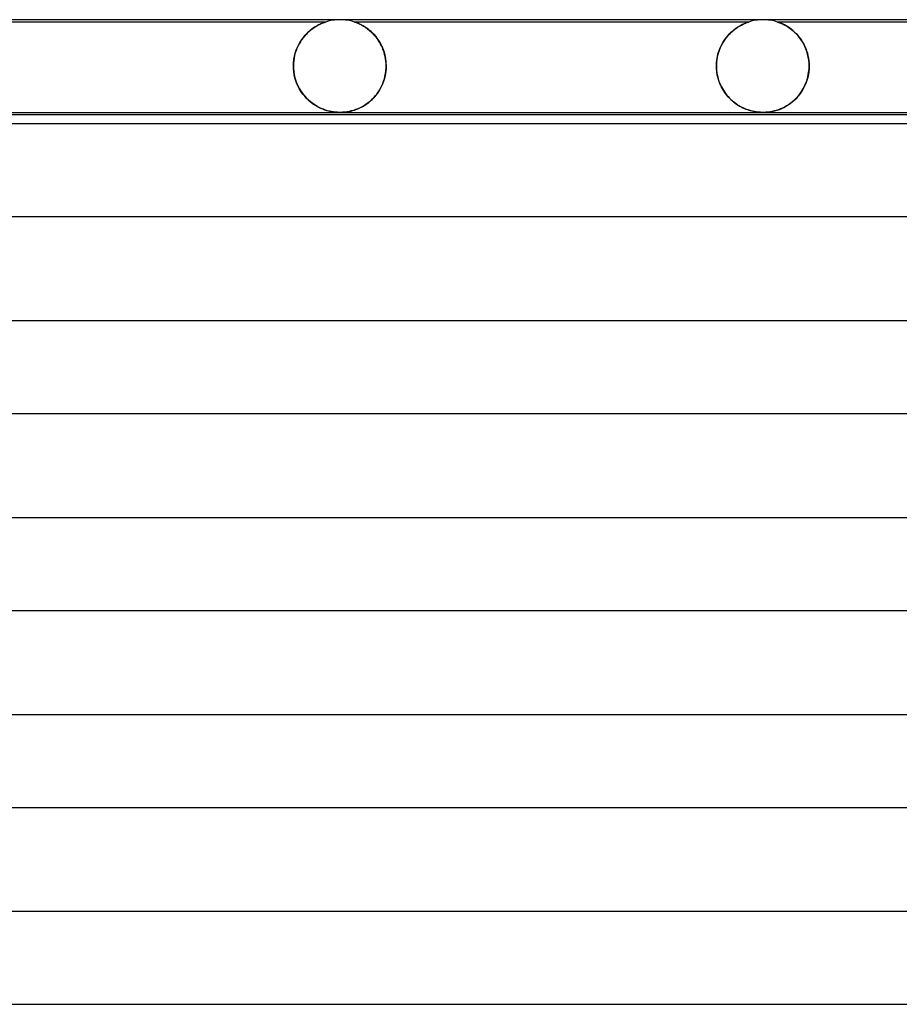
# Model space of a CAD drawing. Header units: millimetres. Extents: x -232 to 232, y -2 to 170.
# Tile 31 of 33: x 114 to 152, y 128 to 170. Entities that reach past the tile are written whole.
import ezdxf

# ---------------------------------------------------------------- set-up
doc = ezdxf.new("R2010")
doc.units = ezdxf.units.MM
doc.layers.add('HIDDEN', color=7, linetype='Continuous')
doc.layers.add('THICK', color=7, linetype='Continuous')

msp = doc.modelspace()

# ---------------------------------------------------------------- linework, layer by layer
at = {"layer": 'HIDDEN'}
for p, q in [((127.125, 169.9), (110.125, 169.9)), ((126.527, 169.586), (126.464, 169.536)), ((126.488, 169.556), (126.569, 169.617)), ((126.59, 169.632), (126.527, 169.586)), ((126.569, 169.617), (126.648, 169.671)), ((126.651, 169.673), (126.59, 169.632)), ((126.648, 169.671), (126.724, 169.718)), ((126.711, 169.71), (126.651, 169.673)), ((126.767, 169.743), (126.711, 169.71)), ((126.724, 169.718), (126.795, 169.758)), ((126.821, 169.772), (126.767, 169.743)), ((126.795, 169.758), (126.862, 169.793)), ((126.872, 169.798), (126.821, 169.772)), ((126.862, 169.793), (126.923, 169.822)), ((126.921, 169.82), (126.872, 169.798)), ((126.965, 169.84), (126.921, 169.82)), ((126.923, 169.822), (126.978, 169.845)), ((127.005, 169.856), (126.965, 169.84)), ((126.978, 169.845), (127.023, 169.863)), ((127.041, 169.87), (127.005, 169.856)), ((127.023, 169.863), (127.058, 169.877)), ((127.07, 169.881), (127.041, 169.87)), ((127.058, 169.877), (127.084, 169.886)), ((127.092, 169.889), (127.07, 169.881)), ((127.084, 169.886), (127.102, 169.892)), ((127.108, 169.894), (127.092, 169.889)), ((127.102, 169.892), (127.115, 169.896)), ((127.119, 169.898), (127.108, 169.894)), ((127.115, 169.896), (127.122, 169.899)), ((127.124, 169.9), (127.119, 169.898)), ((127.122, 169.899), (127.125, 169.9)), ((127.125, 169.9), (127.124, 169.9)), ((145.375, 169.9), (128.374, 169.9)), ((128.376, 169.9), (128.375, 169.9)), ((128.375, 169.9), (128.377, 169.899)), ((128.38, 169.898), (128.376, 169.9)), ((128.377, 169.899), (128.384, 169.897)), ((128.389, 169.895), (128.38, 169.898)), ((128.384, 169.897), (128.395, 169.893)), ((128.402, 169.891), (128.389, 169.895)), ((128.395, 169.893), (128.413, 169.887)), ((128.42, 169.884), (128.402, 169.891)), ((128.413, 169.887), (128.441, 169.877)), ((128.444, 169.876), (128.42, 169.884)), ((128.441, 169.877), (128.482, 169.861)), ((128.474, 169.864), (128.444, 169.876)), ((128.508, 169.85), (128.474, 169.864)), ((128.482, 169.861), (128.538, 169.838)), ((128.547, 169.834), (128.508, 169.85)), ((128.538, 169.838), (128.604, 169.808)), ((128.59, 169.814), (128.547, 169.834)), ((128.637, 169.792), (128.59, 169.814)), ((128.604, 169.808), (128.678, 169.771)), ((128.686, 169.766), (128.637, 169.792)), ((128.678, 169.771), (128.758, 169.726)), ((128.739, 169.737), (128.686, 169.766)), ((128.793, 169.704), (128.739, 169.737)), ((128.758, 169.726), (128.843, 169.672)), ((128.85, 169.668), (128.793, 169.704)), ((128.843, 169.672), (128.931, 169.611)), ((128.907, 169.628), (128.85, 169.668)), ((128.966, 169.584), (128.907, 169.628)), ((128.931, 169.611), (129.021, 169.54)), ((129.025, 169.536), (128.966, 169.584)), ((144.684, 169.51), (144.784, 169.591)), ((144.812, 169.611), (144.759, 169.571)), ((144.784, 169.591), (144.882, 169.66)), ((144.864, 169.648), (144.812, 169.611)), ((144.915, 169.682), (144.864, 169.648)), ((144.882, 169.66), (144.976, 169.719)), ((144.965, 169.713), (144.915, 169.682)), ((145.012, 169.74), (144.965, 169.713)), ((144.976, 169.719), (145.064, 169.768)), ((145.058, 169.765), (145.012, 169.74)), ((145.102, 169.788), (145.058, 169.765)), ((145.064, 169.768), (145.144, 169.808)), ((145.143, 169.808), (145.102, 169.788)), ((145.181, 169.825), (145.143, 169.808)), ((145.144, 169.808), (145.215, 169.84)), ((145.218, 169.841), (145.181, 169.825)), ((145.215, 169.84), (145.274, 169.864)), ((145.253, 169.855), (145.218, 169.841)), ((145.285, 169.868), (145.253, 169.855)), ((145.274, 169.864), (145.317, 169.88)), ((145.314, 169.879), (145.285, 169.868)), ((145.338, 169.887), (145.314, 169.879)), ((145.317, 169.88), (145.346, 169.89)), ((145.357, 169.894), (145.338, 169.887)), ((145.346, 169.89), (145.364, 169.896)), ((145.37, 169.898), (145.357, 169.894)), ((145.364, 169.896), (145.373, 169.899)), ((145.375, 169.9), (145.37, 169.898)), ((145.373, 169.899), (145.375, 169.9)), ((146.628, 169.899), (146.624, 169.9)), ((146.624, 169.9), (146.628, 169.899)), ((163.625, 169.9), (146.624, 169.9)), ((146.637, 169.896), (146.628, 169.899)), ((146.628, 169.899), (146.637, 169.896)), ((146.654, 169.89), (146.637, 169.896)), ((146.637, 169.896), (146.654, 169.89)), ((146.679, 169.881), (146.654, 169.89)), ((146.654, 169.89), (146.679, 169.881)), ((146.713, 169.868), (146.679, 169.881)), ((146.679, 169.881), (146.712, 169.869)), ((146.712, 169.869), (146.751, 169.853)), ((146.756, 169.851), (146.713, 169.868)), ((146.751, 169.853), (146.794, 169.835)), ((146.806, 169.83), (146.756, 169.851)), ((146.794, 169.835), (146.84, 169.815)), ((146.862, 169.804), (146.806, 169.83)), ((146.84, 169.815), (146.887, 169.792)), ((146.924, 169.772), (146.862, 169.804)), ((146.887, 169.792), (146.938, 169.766)), ((146.991, 169.736), (146.924, 169.772)), ((146.938, 169.766), (146.992, 169.735)), ((147.061, 169.694), (146.991, 169.736)), ((146.992, 169.735), (147.049, 169.701)), ((147.049, 169.701), (147.108, 169.663)), ((147.133, 169.646), (147.061, 169.694)), ((147.108, 169.663), (147.169, 169.62)), ((147.208, 169.591), (147.133, 169.646)), ((147.169, 169.62), (147.231, 169.573)), ((147.283, 169.531), (147.208, 169.591)), ((126.148, 169.209), (126.09, 169.13)), ((126.097, 169.14), (126.17, 169.237)), ((126.209, 169.284), (126.148, 169.209)), ((126.17, 169.237), (126.246, 169.327)), ((126.271, 169.355), (126.209, 169.284)), ((126.246, 169.327), (126.325, 169.41)), ((126.335, 169.42), (126.271, 169.355)), ((126.325, 169.41), (126.406, 169.487)), ((126.399, 169.48), (126.335, 169.42)), ((126.464, 169.536), (126.399, 169.48)), ((126.406, 169.487), (126.488, 169.556)), ((129.021, 169.54), (129.11, 169.46)), ((129.084, 169.485), (129.025, 169.536)), ((129.142, 169.43), (129.084, 169.485)), ((129.11, 169.46), (129.199, 169.371)), ((129.198, 169.372), (129.142, 169.43)), ((129.253, 169.31), (129.198, 169.372)), ((129.199, 169.371), (129.285, 169.272)), ((129.307, 169.245), (129.253, 169.31)), ((129.285, 169.272), (129.368, 169.163)), ((129.359, 169.176), (129.307, 169.245)), ((129.408, 169.104), (129.359, 169.176)), ((129.368, 169.163), (129.445, 169.044)), ((144.311, 169.085), (144.397, 169.206)), ((144.399, 169.209), (144.352, 169.145)), ((144.397, 169.206), (144.488, 169.317)), ((144.447, 169.269), (144.399, 169.209)), ((144.496, 169.326), (144.447, 169.269)), ((144.488, 169.317), (144.584, 169.419)), ((144.547, 169.381), (144.496, 169.326)), ((144.599, 169.433), (144.547, 169.381)), ((144.584, 169.419), (144.684, 169.51)), ((144.652, 169.482), (144.599, 169.433)), ((144.705, 169.528), (144.652, 169.482)), ((144.759, 169.571), (144.705, 169.528)), ((147.231, 169.573), (147.294, 169.521)), ((147.357, 169.464), (147.283, 169.531)), ((147.294, 169.521), (147.358, 169.464)), ((147.429, 169.393), (147.357, 169.464)), ((147.358, 169.464), (147.421, 169.402)), ((147.421, 169.402), (147.482, 169.336)), ((147.5, 169.315), (147.429, 169.393)), ((147.482, 169.336), (147.542, 169.265)), ((147.567, 169.233), (147.5, 169.315)), ((147.542, 169.265), (147.599, 169.191)), ((147.632, 169.145), (147.567, 169.233)), ((147.599, 169.191), (147.654, 169.112)), ((125.89, 168.768), (125.851, 168.667)), ((125.858, 168.687), (125.909, 168.81)), ((125.935, 168.865), (125.89, 168.768)), ((125.909, 168.81), (125.966, 168.926)), ((125.983, 168.958), (125.935, 168.865)), ((125.966, 168.926), (126.029, 169.037)), ((126.035, 169.046), (125.983, 168.958)), ((126.029, 169.037), (126.097, 169.14)), ((126.09, 169.13), (126.035, 169.046)), ((129.455, 169.028), (129.408, 169.104)), ((129.445, 169.044), (129.516, 168.917)), ((129.5, 168.949), (129.455, 169.028)), ((129.541, 168.866), (129.5, 168.949)), ((129.516, 168.917), (129.579, 168.781)), ((129.579, 168.78), (129.541, 168.866)), ((129.579, 168.781), (129.633, 168.636)), ((129.614, 168.691), (129.579, 168.78)), ((144.102, 168.664), (144.162, 168.814)), ((144.151, 168.788), (144.118, 168.709)), ((144.186, 168.865), (144.151, 168.788)), ((144.162, 168.814), (144.232, 168.954)), ((144.224, 168.939), (144.186, 168.865)), ((144.265, 169.011), (144.224, 168.939)), ((144.232, 168.954), (144.311, 169.085)), ((144.307, 169.08), (144.265, 169.011)), ((144.352, 169.145), (144.307, 169.08)), ((147.693, 169.051), (147.632, 169.145)), ((147.654, 169.112), (147.706, 169.029)), ((147.749, 168.952), (147.693, 169.051)), ((147.706, 169.029), (147.755, 168.941)), ((147.801, 168.847), (147.749, 168.952)), ((147.755, 168.941), (147.8, 168.85)), ((147.8, 168.85), (147.841, 168.754)), ((147.848, 168.738), (147.801, 168.847)), ((147.841, 168.754), (147.878, 168.655)), ((147.889, 168.624), (147.848, 168.738)), ((125.765, 168.345), (125.748, 168.232)), ((125.755, 168.285), (125.78, 168.423)), ((125.788, 168.455), (125.765, 168.345)), ((125.78, 168.423), (125.815, 168.558)), ((125.817, 168.563), (125.788, 168.455)), ((125.815, 168.558), (125.858, 168.687)), ((125.851, 168.667), (125.817, 168.563)), ((129.645, 168.599), (129.614, 168.691)), ((129.633, 168.636), (129.676, 168.484)), ((129.672, 168.504), (129.645, 168.599)), ((129.694, 168.406), (129.672, 168.504)), ((129.676, 168.484), (129.708, 168.327)), ((129.712, 168.307), (129.694, 168.406)), ((129.708, 168.327), (129.728, 168.165)), ((129.724, 168.206), (129.712, 168.307)), ((143.994, 168.172), (144.016, 168.342)), ((144.021, 168.367), (144.006, 168.277)), ((144.016, 168.342), (144.053, 168.507)), ((144.04, 168.456), (144.021, 168.367)), ((144.063, 168.543), (144.04, 168.456)), ((144.053, 168.507), (144.102, 168.664)), ((144.089, 168.627), (144.063, 168.543)), ((144.118, 168.709), (144.089, 168.627)), ((147.878, 168.655), (147.91, 168.553)), ((147.923, 168.505), (147.889, 168.624)), ((147.91, 168.553), (147.937, 168.447)), ((147.95, 168.382), (147.923, 168.505)), ((147.937, 168.447), (147.958, 168.338)), ((147.97, 168.257), (147.95, 168.382)), ((147.958, 168.338), (147.974, 168.226)), ((125.734, 168), (125.739, 168.143)), ((125.738, 168.116), (125.734, 168)), ((125.734, 168), (125.734, 167.983)), ((125.734, 167.983), (125.734, 168)), ((125.734, 167.983), (125.734, 167.967)), ((125.734, 167.967), (125.734, 167.983)), ((125.734, 167.967), (125.735, 167.95)), ((125.735, 167.95), (125.734, 167.967)), ((125.735, 167.95), (125.735, 167.933)), ((125.735, 167.933), (125.735, 167.95)), ((125.735, 167.933), (125.736, 167.917)), ((125.736, 167.917), (125.735, 167.933)), ((125.736, 167.917), (125.737, 167.9)), ((125.737, 167.9), (125.736, 167.917)), ((125.749, 167.761), (125.737, 167.9)), ((125.737, 167.9), (125.748, 167.764)), ((125.748, 168.232), (125.738, 168.116)), ((125.739, 168.143), (125.755, 168.285)), ((129.732, 167.9), (129.719, 167.752)), ((129.723, 167.786), (129.732, 167.9)), ((129.732, 168.104), (129.724, 168.206)), ((129.728, 168.165), (129.735, 168)), ((129.735, 168), (129.732, 168.104)), ((129.732, 167.9), (129.733, 167.917)), ((129.733, 167.917), (129.732, 167.9)), ((129.733, 167.933), (129.734, 167.95)), ((129.734, 167.95), (129.733, 167.933)), ((129.733, 167.917), (129.733, 167.933)), ((129.733, 167.933), (129.733, 167.917)), ((129.734, 167.967), (129.735, 167.983)), ((129.735, 167.983), (129.734, 167.967)), ((129.734, 167.95), (129.734, 167.967)), ((129.734, 167.967), (129.734, 167.95)), ((129.735, 167.983), (129.735, 168)), ((129.735, 168), (129.735, 167.983)), ((143.986, 168), (143.994, 168.172)), ((143.988, 168.093), (143.986, 168)), ((143.986, 168), (143.986, 167.983)), ((143.986, 167.983), (143.986, 168)), ((143.986, 167.983), (143.986, 167.967)), ((143.986, 167.967), (143.986, 167.983)), ((143.986, 167.967), (143.987, 167.95)), ((143.987, 167.95), (143.986, 167.967)), ((143.987, 167.95), (143.987, 167.933)), ((143.987, 167.933), (143.987, 167.95)), ((143.987, 167.933), (143.988, 167.917)), ((143.988, 167.917), (143.987, 167.933)), ((143.995, 168.185), (143.988, 168.093)), ((143.988, 167.917), (143.989, 167.9)), ((143.989, 167.9), (143.988, 167.917)), ((144.001, 167.755), (143.989, 167.9)), ((143.989, 167.9), (143.996, 167.806)), ((144.006, 168.277), (143.995, 168.185)), ((147.966, 167.717), (147.984, 167.9)), ((147.982, 168.129), (147.97, 168.257)), ((147.984, 167.9), (147.973, 167.765)), ((147.974, 168.226), (147.983, 168.114)), ((147.987, 168), (147.982, 168.129)), ((147.983, 168.114), (147.987, 168)), ((147.984, 167.9), (147.985, 167.917)), ((147.985, 167.917), (147.984, 167.9)), ((147.985, 167.933), (147.986, 167.95)), ((147.986, 167.95), (147.985, 167.933)), ((147.985, 167.917), (147.985, 167.933)), ((147.985, 167.933), (147.985, 167.917)), ((147.986, 167.983), (147.987, 168)), ((147.987, 168), (147.986, 167.983)), ((147.986, 167.967), (147.986, 167.983)), ((147.986, 167.983), (147.986, 167.967)), ((147.986, 167.95), (147.986, 167.967)), ((147.986, 167.967), (147.986, 167.95)), ((125.748, 167.764), (125.769, 167.628)), ((125.77, 167.624), (125.749, 167.761)), ((125.769, 167.628), (125.799, 167.495)), ((125.801, 167.491), (125.77, 167.624)), ((125.799, 167.495), (125.838, 167.367)), ((125.84, 167.36), (125.801, 167.491)), ((129.662, 167.464), (129.619, 167.325)), ((129.626, 167.347), (129.659, 167.454)), ((129.659, 167.454), (129.687, 167.563)), ((129.696, 167.606), (129.662, 167.464)), ((129.687, 167.563), (129.708, 167.674)), ((129.719, 167.752), (129.696, 167.606)), ((129.708, 167.674), (129.723, 167.786)), ((143.996, 167.806), (144.007, 167.712)), ((144.024, 167.612), (144.001, 167.755)), ((144.007, 167.712), (144.023, 167.62)), ((144.023, 167.62), (144.043, 167.53)), ((144.057, 167.473), (144.024, 167.612)), ((144.043, 167.53), (144.067, 167.44)), ((144.1, 167.338), (144.057, 167.473)), ((147.884, 167.365), (147.933, 167.537)), ((147.924, 167.5), (147.887, 167.373)), ((147.952, 167.631), (147.924, 167.5)), ((147.933, 167.537), (147.966, 167.717)), ((147.973, 167.765), (147.952, 167.631)), ((125.838, 167.367), (125.884, 167.243)), ((125.888, 167.234), (125.84, 167.36)), ((125.884, 167.243), (125.938, 167.125)), ((125.944, 167.114), (125.888, 167.234)), ((125.938, 167.125), (125.999, 167.011)), ((126.005, 167), (125.944, 167.114)), ((129.506, 167.066), (129.438, 166.947)), ((129.445, 166.957), (129.497, 167.049)), ((129.497, 167.049), (129.545, 167.145)), ((129.566, 167.193), (129.506, 167.066)), ((129.545, 167.145), (129.588, 167.244)), ((129.619, 167.325), (129.566, 167.193)), ((129.588, 167.244), (129.626, 167.347)), ((144.067, 167.44), (144.095, 167.353)), ((144.095, 167.353), (144.126, 167.267)), ((144.151, 167.208), (144.1, 167.338)), ((144.126, 167.267), (144.162, 167.184)), ((144.21, 167.084), (144.151, 167.208)), ((144.162, 167.184), (144.2, 167.104)), ((144.2, 167.104), (144.242, 167.026)), ((144.276, 166.967), (144.21, 167.084)), ((144.242, 167.026), (144.286, 166.951)), ((147.661, 166.901), (147.746, 167.045)), ((147.79, 167.132), (147.732, 167.019)), ((147.746, 167.045), (147.821, 167.2)), ((147.842, 167.25), (147.79, 167.132)), ((147.821, 167.2), (147.884, 167.365)), ((147.887, 167.373), (147.842, 167.25)), ((125.999, 167.011), (126.065, 166.904)), ((126.074, 166.891), (126.005, 167)), ((126.065, 166.904), (126.137, 166.803)), ((126.147, 166.789), (126.074, 166.891)), ((126.137, 166.803), (126.213, 166.708)), ((126.225, 166.694), (126.147, 166.789)), ((126.213, 166.708), (126.294, 166.619)), ((126.307, 166.605), (126.225, 166.694)), ((126.294, 166.619), (126.378, 166.537)), ((126.392, 166.524), (126.307, 166.605)), ((129.199, 166.631), (129.109, 166.54)), ((129.131, 166.561), (129.2, 166.632)), ((129.284, 166.729), (129.199, 166.631)), ((129.2, 166.632), (129.266, 166.707)), ((129.266, 166.707), (129.329, 166.786)), ((129.364, 166.834), (129.284, 166.729)), ((129.329, 166.786), (129.389, 166.87)), ((129.438, 166.947), (129.364, 166.834)), ((129.389, 166.87), (129.445, 166.957)), ((144.349, 166.857), (144.276, 166.967)), ((144.286, 166.951), (144.333, 166.879)), ((144.333, 166.879), (144.383, 166.81)), ((144.427, 166.753), (144.349, 166.857)), ((144.383, 166.81), (144.435, 166.743)), ((144.509, 166.657), (144.427, 166.753)), ((144.435, 166.743), (144.489, 166.68)), ((144.489, 166.68), (144.545, 166.619)), ((144.596, 166.568), (144.509, 166.657)), ((144.545, 166.619), (144.604, 166.561)), ((147.355, 166.536), (147.464, 166.646)), ((147.445, 166.626), (147.363, 166.543)), ((147.524, 166.715), (147.445, 166.626)), ((147.464, 166.646), (147.566, 166.768)), ((147.598, 166.81), (147.524, 166.715)), ((147.566, 166.768), (147.661, 166.901)), ((147.668, 166.911), (147.598, 166.81)), ((147.732, 167.019), (147.668, 166.911)), ((126.378, 166.537), (126.464, 166.462)), ((126.48, 166.449), (126.392, 166.524)), ((126.464, 166.462), (126.552, 166.394)), ((126.57, 166.38), (126.48, 166.449)), ((126.552, 166.394), (126.64, 166.332)), ((126.661, 166.319), (126.57, 166.38)), ((126.64, 166.332), (126.729, 166.277)), ((126.753, 166.263), (126.661, 166.319)), ((126.729, 166.277), (126.818, 166.228)), ((126.846, 166.214), (126.753, 166.263)), ((126.818, 166.228), (126.906, 166.185)), ((126.939, 166.17), (126.846, 166.214)), ((126.906, 166.185), (126.993, 166.147)), ((128.618, 166.2), (128.519, 166.155)), ((128.522, 166.157), (128.599, 166.191)), ((128.599, 166.191), (128.676, 166.23)), ((128.718, 166.252), (128.618, 166.2)), ((128.676, 166.23), (128.753, 166.273)), ((128.817, 166.312), (128.718, 166.252)), ((128.753, 166.273), (128.831, 166.321)), ((128.917, 166.38), (128.817, 166.312)), ((128.831, 166.321), (128.909, 166.374)), ((128.909, 166.374), (128.985, 166.432)), ((129.014, 166.456), (128.917, 166.38)), ((128.985, 166.432), (129.059, 166.495)), ((129.109, 166.54), (129.014, 166.456)), ((129.059, 166.495), (129.131, 166.561)), ((144.685, 166.487), (144.596, 166.568)), ((144.604, 166.561), (144.664, 166.506)), ((144.664, 166.506), (144.725, 166.453)), ((144.778, 166.412), (144.685, 166.487)), ((144.725, 166.453), (144.788, 166.404)), ((144.872, 166.345), (144.778, 166.412)), ((144.788, 166.404), (144.853, 166.358)), ((144.853, 166.358), (144.919, 166.314)), ((144.968, 166.284), (144.872, 166.345)), ((144.919, 166.314), (144.986, 166.273)), ((145.065, 166.23), (144.968, 166.284)), ((144.986, 166.273), (145.054, 166.236)), ((145.054, 166.236), (145.121, 166.202)), ((145.162, 166.182), (145.065, 166.23)), ((145.121, 166.202), (145.188, 166.171)), ((145.258, 166.141), (145.162, 166.182)), ((146.836, 166.185), (146.747, 166.146)), ((146.779, 166.159), (146.895, 166.213)), ((146.926, 166.23), (146.836, 166.185)), ((146.895, 166.213), (147.012, 166.277)), ((147.016, 166.28), (146.926, 166.23)), ((147.012, 166.277), (147.128, 166.352)), ((147.105, 166.336), (147.016, 166.28)), ((147.193, 166.399), (147.105, 166.336)), ((147.128, 166.352), (147.243, 166.438)), ((147.279, 166.468), (147.193, 166.399)), ((147.243, 166.438), (147.355, 166.536)), ((147.363, 166.543), (147.279, 166.468)), ((127.031, 166.132), (126.939, 166.17)), ((126.993, 166.147), (127.079, 166.115)), ((127.122, 166.1), (127.031, 166.132)), ((127.079, 166.115), (127.165, 166.087)), ((127.212, 166.073), (127.122, 166.1)), ((127.165, 166.087), (127.252, 166.062)), ((127.3, 166.051), (127.212, 166.073)), ((127.252, 166.062), (127.339, 166.042)), ((127.384, 166.033), (127.3, 166.051)), ((127.339, 166.042), (127.426, 166.026)), ((127.459, 166.021), (127.384, 166.033)), ((127.426, 166.026), (127.511, 166.014)), ((127.526, 166.012), (127.459, 166.021)), ((127.511, 166.014), (127.594, 166.006)), ((127.585, 166.007), (127.526, 166.012)), ((127.639, 166.003), (127.585, 166.007)), ((127.594, 166.006), (127.673, 166.001)), ((127.694, 166.001), (127.639, 166.003)), ((127.673, 166.001), (127.749, 166)), ((127.748, 166), (127.694, 166.001)), ((127.803, 166.001), (127.748, 166)), ((127.749, 166), (127.826, 166.001)), ((127.858, 166.003), (127.803, 166.001)), ((127.826, 166.001), (127.904, 166.006)), ((127.918, 166.007), (127.858, 166.003)), ((127.904, 166.006), (127.985, 166.014)), ((127.985, 166.014), (127.918, 166.007)), ((127.985, 166.014), (128.067, 166.026)), ((128.06, 166.024), (127.985, 166.014)), ((128.142, 166.039), (128.06, 166.024)), ((128.067, 166.026), (128.148, 166.04)), ((128.232, 166.06), (128.142, 166.039)), ((128.148, 166.04), (128.225, 166.058)), ((128.225, 166.058), (128.3, 166.078)), ((128.326, 166.085), (128.232, 166.06)), ((128.3, 166.078), (128.372, 166.1)), ((128.421, 166.117), (128.326, 166.085)), ((128.372, 166.1), (128.447, 166.126)), ((128.519, 166.155), (128.421, 166.117)), ((128.447, 166.126), (128.522, 166.157)), ((145.188, 166.171), (145.254, 166.143)), ((145.254, 166.143), (145.32, 166.118)), ((145.354, 166.106), (145.258, 166.141)), ((145.32, 166.118), (145.385, 166.096)), ((145.447, 166.077), (145.354, 166.106)), ((145.385, 166.096), (145.449, 166.077)), ((145.538, 166.054), (145.447, 166.077)), ((145.449, 166.077), (145.511, 166.06)), ((145.511, 166.06), (145.574, 166.046)), ((145.625, 166.035), (145.538, 166.054)), ((145.574, 166.046), (145.639, 166.033)), ((145.702, 166.022), (145.625, 166.035)), ((145.639, 166.033), (145.707, 166.021)), ((145.77, 166.013), (145.702, 166.022)), ((145.707, 166.021), (145.777, 166.012)), ((145.831, 166.007), (145.77, 166.013)), ((145.777, 166.012), (145.849, 166.006)), ((145.887, 166.003), (145.831, 166.007)), ((145.849, 166.006), (145.924, 166.001)), ((145.942, 166.001), (145.887, 166.003)), ((145.924, 166.001), (145.997, 166)), ((145.998, 166), (145.942, 166.001)), ((145.997, 166), (146.072, 166.001)), ((146.055, 166.001), (145.998, 166)), ((146.113, 166.003), (146.055, 166.001)), ((146.072, 166.001), (146.148, 166.006)), ((146.174, 166.008), (146.113, 166.003)), ((146.148, 166.006), (146.232, 166.014)), ((146.242, 166.015), (146.174, 166.008)), ((146.232, 166.014), (146.329, 166.027)), ((146.316, 166.025), (146.242, 166.015)), ((146.397, 166.04), (146.316, 166.025)), ((146.329, 166.027), (146.437, 166.049)), ((146.483, 166.06), (146.397, 166.04)), ((146.437, 166.049), (146.55, 166.078)), ((146.57, 166.084), (146.483, 166.06)), ((146.55, 166.078), (146.664, 166.114)), ((146.658, 166.112), (146.57, 166.084)), ((146.747, 166.146), (146.658, 166.112)), ((146.664, 166.114), (146.779, 166.159))]:
    msp.add_line(p, q, dxfattribs=at)
for centre, start, end in [((127.75, 168), 90, 108.1955), ((146, 168), 90, 108.1966), ((127.75, 168), 71.8051, 90), ((146, 168), 71.8051, 90)]:
    msp.add_arc(centre, 2, start, end, dxfattribs=at)
at = {"layer": 'THICK'}
for p, q in [((180.5, 170), (0, 170)), ((2, 166), (180.489, 166)), ((178.502, 165.9), (36.5, 165.9)), ((179.865, 165.5), (2, 165.5)), ((2, 161.5), (179.866, 161.5)), ((180.24, 157), (2, 157)), ((2, 153), (180.241, 153)), ((180.615, 148.5), (2, 148.5)), ((2, 144.5), (180.616, 144.5)), ((180.99, 140), (2, 140)), ((2, 136), (180.991, 136)), ((181.365, 131.5), (2, 131.5)), ((2, 127.5), (181.366, 127.5))]:
    msp.add_line(p, q, dxfattribs=at)

doc.saveas('drawing.dxf')
